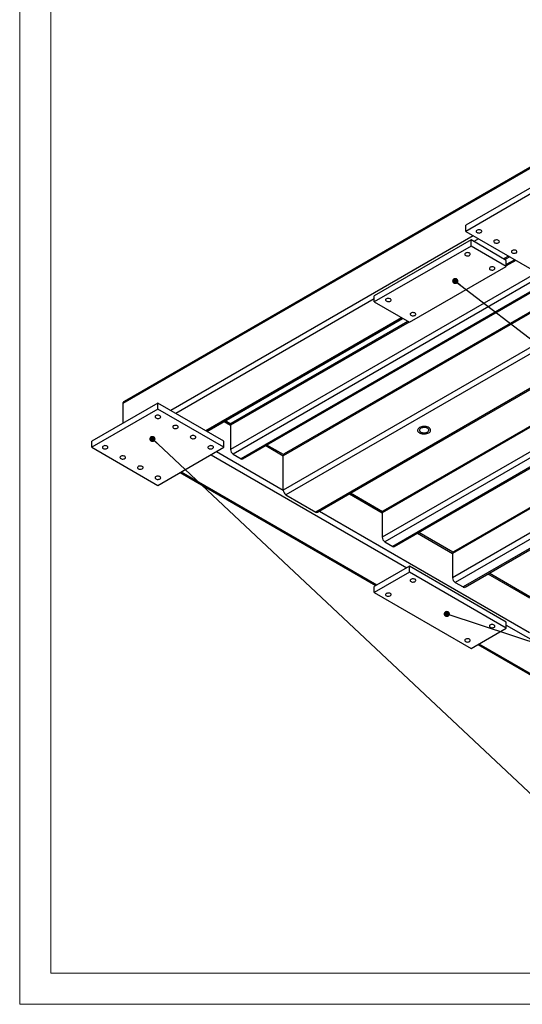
# Model space of a CAD drawing. Header units: millimetres. Extents: x 0 to 841, y 0 to 594.
# Tile 1 of 17: x 0 to 81, y 0 to 158. Entities that reach past the tile are written whole.
import ezdxf

# ---------------------------------------------------------------- set-up
doc = ezdxf.new("R2010")
doc.units = ezdxf.units.MM
doc.layers.add('NOTES', color=6, linetype='Continuous')
doc.layers.add('TRAIT-FORT', color=4, linetype='Continuous', lineweight=25)
doc.dimstyles.new('SLDDIMSTYLE0', dxfattribs={"dimtxt": 0.18, "dimasz": 1, "dimexe": 0, "dimexo": 0.0625, "dimgap": 0, "dimtad": 0, "dimtih": 1, "dimtoh": 1, "dimdec": 0, "dimrnd": 1e-09, "dimzin": 0, "dimdsep": 46, "dimtxsty": 'Standard', "dimblk1": 'DOT', "dimblk2": 'DOT', "dimsah": 1, "dimcen": 0.09, "dimadec": 0, "dimazin": 0, "dimtfac": 1, "dimtdec": 0, "dimtofl": 0, "dimtmove": 0, "dimatfit": 3, "dimldrblk": 'DOT', "dimfxl": 1, "dimfrac": 2, "dimtolj": 1, "dimtzin": 0, "dimarcsym": 0})

# ---------------------------------------------------------------- blocks, each defined once
blk = doc.blocks.new('_Dot')
at = {"color": 0, "linetype": 'ByBlock', "lineweight": -2}
blk.add_line((-0.5, 0), (-1, 0), dxfattribs=at)
at = {"color": 0, "linetype": 'ByBlock', "const_width": 0.5}
blk.add_lwpolyline([(-0.25, 0, 1), (0.25, 0, 1)], format="xyb", close=True, dxfattribs=at)

msp = doc.modelspace()

# ---------------------------------------------------------------- linework, layer by layer
at = {"lineweight": 18}
for p, q in [((0, 594), (0, 0)), ((5, 589), (5, 5)), ((836, 5), (5, 5)), ((841, 0), (0, 0))]:
    msp.add_line(p, q, dxfattribs=at)
at = {"layer": 'TRAIT-FORT', "lineweight": 25}
for p, q in [((82.33, 134.49), (16.57, 96.53)), ((82.33, 134.69), (16.82, 96.88)), ((82.33, 131.31), (71.72, 125.18)), ((82.33, 130.33), (71.72, 124.2)), ((71.72, 124.2), (71.72, 125.18)), ((72.92, 123.51), (24.28, 95.43)), ((71.72, 124.2), (82.33, 118.08)), ((72.57, 122.82), (57.01, 113.84)), ((72.57, 121.84), (57.01, 112.86)), ((72.57, 121.84), (72.57, 122.82)), ((78.23, 119.55), (72.57, 122.82)), ((78.23, 118.57), (72.57, 121.84)), ((73.77, 123.02), (73, 122.57)), ((86.75, 119.65), (33.89, 89.14)), ((87.6, 119.16), (34.32, 88.4)), ((78.58, 120.24), (77.8, 119.8)), ((77.98, 119.69), (78.76, 120.14)), ((79.61, 119.65), (78.23, 118.86)), ((78.23, 118.57), (78.23, 119.55)), ((79.78, 119.55), (78.23, 118.65)), ((88.87, 118.43), (35.59, 87.67)), ((35.89, 87.64), (89.05, 118.33)), ((62.67, 109.59), (78.23, 118.57)), ((91.84, 116.71), (42.38, 88.16)), ((91.66, 116.82), (42.5, 88.44)), ((96.65, 113.94), (42.38, 82.61)), ((57.01, 113.35), (25.12, 94.94)), ((97.25, 113.3), (42.8, 81.87)), ((57.01, 112.86), (57.01, 113.84)), ((57.01, 112.86), (62.67, 109.59)), ((61.4, 110.32), (29.93, 92.16)), ((30.11, 92.06), (61.57, 110.22)), ((62.6, 109.63), (33.89, 93.06)), ((62.42, 109.73), (34.02, 93.33)), ((102.06, 110.53), (47.61, 79.1)), ((47.91, 79.07), (102.36, 110.5)), ((107.57, 107.63), (58.41, 79.25)), ((107.75, 107.53), (58.29, 78.98)), ((111.14, 105.57), (58.29, 75.06)), ((111.99, 105.08), (58.71, 74.32)), ((113.27, 104.35), (59.98, 73.59)), ((60.28, 73.56), (113.44, 104.24)), ((117.97, 100.37), (69.6, 72.44)), ((117.79, 100.47), (69.73, 72.72)), ((121.36, 98.41), (69.6, 68.53)), ((22.22, 96.61), (11.62, 90.49)), ((16.57, 96.53), (16.57, 93.34)), ((22.22, 95.63), (22.22, 96.61)), ((32.83, 90.49), (22.22, 96.61)), ((122.21, 97.92), (70.03, 67.79)), ((123.48, 97.18), (71.3, 67.06)), ((71.6, 67.03), (123.66, 97.08)), ((22.22, 95.63), (11.62, 89.51)), ((32.83, 89.51), (22.22, 95.63)), ((32.87, 93.65), (33.89, 93.06)), ((33.93, 93.24), (33.04, 93.75)), ((33.89, 93.06), (33.89, 89.14)), ((11.62, 89.51), (11.62, 90.49)), ((32.83, 89.51), (32.83, 90.49)), ((11.62, 89.51), (22.22, 83.38)), ((22.22, 83.38), (32.83, 89.51)), ((31.63, 88.81), (42.38, 82.61)), ((39.58, 89.77), (42.38, 88.16)), ((42.42, 88.34), (39.76, 89.87)), ((30.78, 88.32), (62.25, 70.16)), ((34.32, 88.4), (35.59, 87.67)), ((42.38, 82.61), (42.38, 88.16)), ((25.8, 85.45), (57.26, 67.28)), ((25.97, 85.55), (57.44, 67.38)), ((42.8, 81.87), (47.61, 79.1)), ((53.02, 82.02), (58.29, 78.98)), ((58.33, 79.16), (53.19, 82.12)), ((48.21, 79.24), (81.98, 59.75)), ((58.29, 78.98), (58.29, 75.06)), ((63.98, 75.69), (69.6, 72.44)), ((69.64, 72.63), (64.15, 75.79)), ((58.71, 74.32), (59.98, 73.59)), ((69.6, 72.44), (69.6, 68.53)), ((62.67, 70.4), (57.01, 67.14)), ((62.67, 69.42), (62.67, 70.4)), ((78.23, 61.42), (62.67, 70.4)), ((62.67, 69.42), (57.01, 66.16)), ((78.23, 60.44), (62.67, 69.42)), ((75.29, 69.16), (81.98, 65.3)), ((82.01, 65.48), (75.47, 69.26)), ((57.01, 66.16), (57.01, 67.14)), ((70.03, 67.79), (71.3, 67.06)), ((57.01, 66.16), (72.57, 57.18)), ((72.57, 57.18), (78.23, 60.44)), ((78.23, 60.44), (78.23, 61.42)), ((78.23, 60.93), (105.8, 45.01)), ((73.67, 57.81), (100.82, 42.14)), ((73.84, 57.91), (101, 42.24))]:
    msp.add_line(p, q, dxfattribs=at)
at = {"layer": 'TRAIT-FORT', "lineweight": 25, "flags": 128}
for points in [[(73.53, 124.02), (73.63, 123.98), (73.75, 123.95), (73.88, 123.94), (74, 123.96), (74.11, 124), (74.2, 124.05), (74.27, 124.11), (74.29, 124.19), (74.28, 124.26), (74.24, 124.33), (74.16, 124.39), (74.06, 124.43), (73.94, 124.46), (73.81, 124.46), (73.69, 124.45), (73.57, 124.41), (73.48, 124.36), (73.42, 124.29), (73.39, 124.22), (73.4, 124.15), (73.45, 124.08), (73.53, 124.02)], [(76.35, 122.39), (76.46, 122.34), (76.58, 122.32), (76.7, 122.31), (76.83, 122.33), (76.94, 122.36), (77.03, 122.42), (77.09, 122.48), (77.12, 122.55), (77.11, 122.63), (77.07, 122.7), (76.99, 122.75), (76.89, 122.8), (76.77, 122.82), (76.64, 122.83), (76.51, 122.81), (76.4, 122.78), (76.31, 122.73), (76.25, 122.66), (76.22, 122.59), (76.23, 122.52), (76.28, 122.45), (76.35, 122.39)], [(71.69, 120.71), (71.61, 120.65), (71.57, 120.59), (71.56, 120.51), (71.58, 120.44), (71.64, 120.37), (71.74, 120.32), (71.85, 120.29), (71.97, 120.27), (72.1, 120.28), (72.22, 120.3), (72.32, 120.35), (72.4, 120.41), (72.44, 120.47), (72.45, 120.55), (72.43, 120.62), (72.37, 120.69), (72.27, 120.74), (72.16, 120.77), (72.04, 120.79), (71.91, 120.78), (71.79, 120.76), (71.69, 120.71)], [(79.18, 120.75), (79.28, 120.71), (79.4, 120.68), (79.53, 120.68), (79.66, 120.69), (79.77, 120.73), (79.86, 120.78), (79.92, 120.85), (79.95, 120.92), (79.94, 120.99), (79.9, 121.06), (79.82, 121.12), (79.72, 121.17), (79.6, 121.19), (79.47, 121.2), (79.34, 121.18), (79.23, 121.15), (79.14, 121.09), (79.08, 121.03), (79.05, 120.96), (79.06, 120.88), (79.11, 120.81), (79.18, 120.75)], [(75.65, 118.43), (75.57, 118.37), (75.53, 118.3), (75.52, 118.23), (75.54, 118.15), (75.6, 118.09), (75.7, 118.04), (75.81, 118), (75.93, 117.98), (76.06, 117.99), (76.18, 118.02), (76.28, 118.06), (76.36, 118.12), (76.4, 118.19), (76.41, 118.26), (76.39, 118.33), (76.33, 118.4), (76.23, 118.45), (76.12, 118.49), (76, 118.5), (75.87, 118.5), (75.75, 118.47), (75.65, 118.43)], [(58.96, 113.37), (58.88, 113.31), (58.84, 113.24), (58.83, 113.16), (58.86, 113.09), (58.92, 113.03), (59.01, 112.97), (59.12, 112.94), (59.25, 112.92), (59.37, 112.93), (59.49, 112.95), (59.6, 113), (59.67, 113.06), (59.72, 113.13), (59.73, 113.2), (59.7, 113.27), (59.64, 113.34), (59.55, 113.39), (59.43, 113.43), (59.31, 113.44), (59.18, 113.44), (59.06, 113.41), (58.96, 113.37)], [(62.92, 111.08), (62.84, 111.02), (62.8, 110.95), (62.79, 110.88), (62.82, 110.81), (62.88, 110.74), (62.97, 110.69), (63.08, 110.65), (63.2, 110.64), (63.33, 110.64), (63.45, 110.67), (63.56, 110.71), (63.63, 110.77), (63.68, 110.84), (63.69, 110.91), (63.66, 110.99), (63.6, 111.05), (63.51, 111.1), (63.39, 111.14), (63.27, 111.16), (63.14, 111.15), (63.02, 111.12), (62.92, 111.08)], [(21.91, 94.22), (22.01, 94.18), (22.13, 94.15), (22.26, 94.15), (22.38, 94.16), (22.49, 94.2), (22.59, 94.25), (22.65, 94.31), (22.67, 94.39), (22.66, 94.46), (22.62, 94.53), (22.54, 94.59), (22.44, 94.63), (22.32, 94.66), (22.19, 94.66), (22.07, 94.65), (21.96, 94.61), (21.86, 94.56), (21.8, 94.5), (21.78, 94.42), (21.79, 94.35), (21.83, 94.28), (21.91, 94.22)], [(24.74, 92.59), (24.84, 92.54), (24.96, 92.52), (25.09, 92.51), (25.21, 92.53), (25.32, 92.56), (25.41, 92.62), (25.47, 92.68), (25.5, 92.75), (25.49, 92.83), (25.45, 92.9), (25.37, 92.96), (25.27, 93), (25.15, 93.03), (25.02, 93.03), (24.9, 93.02), (24.78, 92.98), (24.69, 92.93), (24.63, 92.86), (24.6, 92.79), (24.61, 92.72), (24.66, 92.65), (24.74, 92.59)], [(64.28, 92.68), (64.16, 92.6), (64.06, 92.5), (64, 92.39), (63.97, 92.28), (63.98, 92.17), (64.03, 92.06), (64.1, 91.96), (64.21, 91.87), (64.35, 91.79), (64.51, 91.73), (64.69, 91.68), (64.88, 91.65), (65.07, 91.65), (65.26, 91.67), (65.45, 91.7), (65.61, 91.76), (65.76, 91.83), (65.89, 91.91), (65.98, 92.01), (66.04, 92.12), (66.07, 92.23), (66.06, 92.34), (66.02, 92.45), (65.94, 92.55), (65.83, 92.64), (65.69, 92.72), (65.53, 92.78), (65.35, 92.83), (65.17, 92.86), (64.97, 92.86), (64.78, 92.85), (64.6, 92.81), (64.43, 92.76), (64.28, 92.68)], [(65.76, 91.83), (65.89, 91.91), (65.98, 92.01), (66.04, 92.12), (66.07, 92.23), (66.06, 92.34), (66.02, 92.45), (65.94, 92.55), (65.83, 92.64), (65.69, 92.72), (65.53, 92.78), (65.35, 92.83), (65.17, 92.86), (64.97, 92.86), (64.78, 92.85), (64.6, 92.81), (64.43, 92.76), (64.28, 92.68), (64.16, 92.6), (64.06, 92.5), (64, 92.39), (63.97, 92.28), (63.98, 92.17), (64.03, 92.06), (64.1, 91.96), (64.21, 91.87), (64.35, 91.79), (64.51, 91.73), (64.69, 91.68), (64.88, 91.65), (65.07, 91.65), (65.26, 91.67), (65.45, 91.7), (65.61, 91.76), (65.76, 91.83)], [(64.49, 92.56), (64.39, 92.49), (64.32, 92.4), (64.28, 92.31), (64.27, 92.22), (64.3, 92.13), (64.37, 92.04), (64.46, 91.97), (64.58, 91.9), (64.72, 91.86), (64.88, 91.83), (65.04, 91.82), (65.2, 91.83), (65.35, 91.87), (65.49, 91.92), (65.61, 91.98), (65.69, 92.06), (65.75, 92.15), (65.77, 92.24), (65.76, 92.34), (65.71, 92.43), (65.63, 92.51), (65.52, 92.58), (65.39, 92.63), (65.24, 92.67), (65.08, 92.69), (64.92, 92.68), (64.76, 92.66), (64.62, 92.62), (64.49, 92.56)], [(27.56, 90.96), (27.67, 90.91), (27.79, 90.89), (27.91, 90.88), (28.04, 90.9), (28.15, 90.93), (28.24, 90.98), (28.3, 91.05), (28.33, 91.12), (28.32, 91.19), (28.28, 91.26), (28.2, 91.32), (28.1, 91.37), (27.98, 91.39), (27.85, 91.4), (27.72, 91.38), (27.61, 91.35), (27.52, 91.29), (27.46, 91.23), (27.43, 91.16), (27.44, 91.08), (27.49, 91.01), (27.56, 90.96)], [(13.42, 89.32), (13.52, 89.28), (13.64, 89.25), (13.77, 89.25), (13.9, 89.26), (14.01, 89.3), (14.1, 89.35), (14.16, 89.42), (14.19, 89.49), (14.18, 89.56), (14.13, 89.63), (14.06, 89.69), (13.96, 89.73), (13.84, 89.76), (13.71, 89.77), (13.58, 89.75), (13.47, 89.71), (13.38, 89.66), (13.32, 89.6), (13.29, 89.52), (13.3, 89.45), (13.34, 89.38), (13.42, 89.32)], [(30.39, 89.32), (30.49, 89.28), (30.61, 89.25), (30.74, 89.25), (30.87, 89.26), (30.98, 89.3), (31.07, 89.35), (31.13, 89.42), (31.16, 89.49), (31.15, 89.56), (31.11, 89.63), (31.03, 89.69), (30.93, 89.73), (30.81, 89.76), (30.68, 89.77), (30.55, 89.75), (30.44, 89.71), (30.35, 89.66), (30.29, 89.6), (30.26, 89.52), (30.27, 89.45), (30.32, 89.38), (30.39, 89.32)], [(16.25, 87.69), (16.35, 87.65), (16.47, 87.62), (16.6, 87.61), (16.73, 87.63), (16.84, 87.67), (16.93, 87.72), (16.99, 87.78), (17.02, 87.86), (17.01, 87.93), (16.96, 88), (16.89, 88.06), (16.78, 88.1), (16.66, 88.13), (16.54, 88.13), (16.41, 88.12), (16.3, 88.08), (16.21, 88.03), (16.15, 87.96), (16.12, 87.89), (16.13, 87.82), (16.17, 87.75), (16.25, 87.69)], [(19.08, 86.06), (19.18, 86.01), (19.3, 85.99), (19.43, 85.98), (19.55, 86), (19.67, 86.03), (19.76, 86.09), (19.82, 86.15), (19.85, 86.22), (19.84, 86.3), (19.79, 86.37), (19.71, 86.42), (19.61, 86.47), (19.49, 86.49), (19.36, 86.5), (19.24, 86.48), (19.13, 86.45), (19.04, 86.4), (18.97, 86.33), (18.95, 86.26), (18.96, 86.19), (19, 86.12), (19.08, 86.06)], [(21.91, 84.42), (22.01, 84.38), (22.13, 84.35), (22.26, 84.35), (22.38, 84.36), (22.49, 84.4), (22.59, 84.45), (22.65, 84.52), (22.67, 84.59), (22.66, 84.66), (22.62, 84.73), (22.54, 84.79), (22.44, 84.84), (22.32, 84.86), (22.19, 84.87), (22.07, 84.85), (21.96, 84.82), (21.86, 84.76), (21.8, 84.7), (21.78, 84.63), (21.79, 84.55), (21.83, 84.48), (21.91, 84.42)], [(62.92, 67.93), (63.02, 67.89), (63.14, 67.86), (63.27, 67.86), (63.39, 67.87), (63.51, 67.91), (63.6, 67.96), (63.66, 68.03), (63.69, 68.1), (63.68, 68.17), (63.63, 68.24), (63.56, 68.3), (63.45, 68.34), (63.33, 68.37), (63.2, 68.38), (63.08, 68.36), (62.97, 68.32), (62.88, 68.27), (62.82, 68.21), (62.79, 68.14), (62.8, 68.06), (62.84, 67.99), (62.92, 67.93)], [(58.96, 65.65), (59.06, 65.6), (59.18, 65.58), (59.31, 65.57), (59.43, 65.59), (59.55, 65.62), (59.64, 65.67), (59.7, 65.74), (59.73, 65.81), (59.72, 65.89), (59.67, 65.96), (59.6, 66.01), (59.49, 66.06), (59.37, 66.08), (59.25, 66.09), (59.12, 66.07), (59.01, 66.04), (58.92, 65.99), (58.86, 65.92), (58.83, 65.85), (58.84, 65.78), (58.88, 65.71), (58.96, 65.65)], [(75.65, 60.59), (75.75, 60.54), (75.87, 60.52), (76, 60.51), (76.12, 60.53), (76.23, 60.56), (76.33, 60.61), (76.39, 60.68), (76.41, 60.75), (76.4, 60.82), (76.36, 60.89), (76.28, 60.95), (76.18, 61), (76.06, 61.02), (75.93, 61.03), (75.81, 61.01), (75.7, 60.98), (75.6, 60.92), (75.54, 60.86), (75.52, 60.79), (75.53, 60.71), (75.57, 60.64), (75.65, 60.59)], [(71.69, 58.3), (71.79, 58.25), (71.91, 58.23), (72.04, 58.22), (72.16, 58.24), (72.27, 58.27), (72.37, 58.33), (72.43, 58.39), (72.45, 58.46), (72.44, 58.54), (72.4, 58.61), (72.32, 58.67), (72.22, 58.71), (72.1, 58.74), (71.97, 58.74), (71.85, 58.73), (71.74, 58.69), (71.64, 58.64), (71.58, 58.57), (71.56, 58.5), (71.57, 58.43), (71.61, 58.36), (71.69, 58.3)]]:
    msp.add_lwpolyline(points, dxfattribs=at)
at = {"layer": 'TRAIT-FORT', "lineweight": 25}
for centre, radius, start, end in [((34.19, 93.09), 0.296, 125.0133, 186.2988), ((34.81, 89.18), 0.922, 182.6055, 237.3945), ((35.76, 87.92), 0.302, 234.3824, 294.3071), ((42.66, 88.2), 0.288, 124.0564, 187.2558), ((43.3, 82.65), 0.922, 182.6055, 237.3945), ((58.58, 79.01), 0.296, 125.0133, 186.2988), ((47.79, 79.34), 0.302, 234.3824, 294.3071), ((59.21, 75.1), 0.922, 182.6055, 237.3945), ((60.16, 73.83), 0.302, 234.3824, 294.3071), ((69.9, 72.48), 0.296, 125.0133, 186.2988), ((70.52, 68.57), 0.922, 182.6055, 237.3945), ((71.47, 67.3), 0.302, 234.3824, 294.3071)]:
    msp.add_arc(centre, radius, start, end, dxfattribs=at)
msp.add_ellipse((17.42, 96.53), major_axis=(0.849, 0), ratio=0.577382, start_param=2.356113, end_param=3.141593, dxfattribs=at)
msp.add_ellipse((17.42, 96.53), major_axis=(0.849, 0), ratio=0.577382, start_param=2.356113, end_param=3.141593, dxfattribs=at)

# ---------------------------------------------------------------- leaders
at = {"layer": 'NOTES'}
for points in [[(70.03, 116.23), (190.78, 23.47)], [(21.34, 90.85), (92.47, 24.11)], [(68.67, 62.73), (190.3, 22.57)]]:
    msp.add_leader(points, dimstyle='SLDDIMSTYLE0', dxfattribs=at)

doc.saveas('drawing.dxf')
